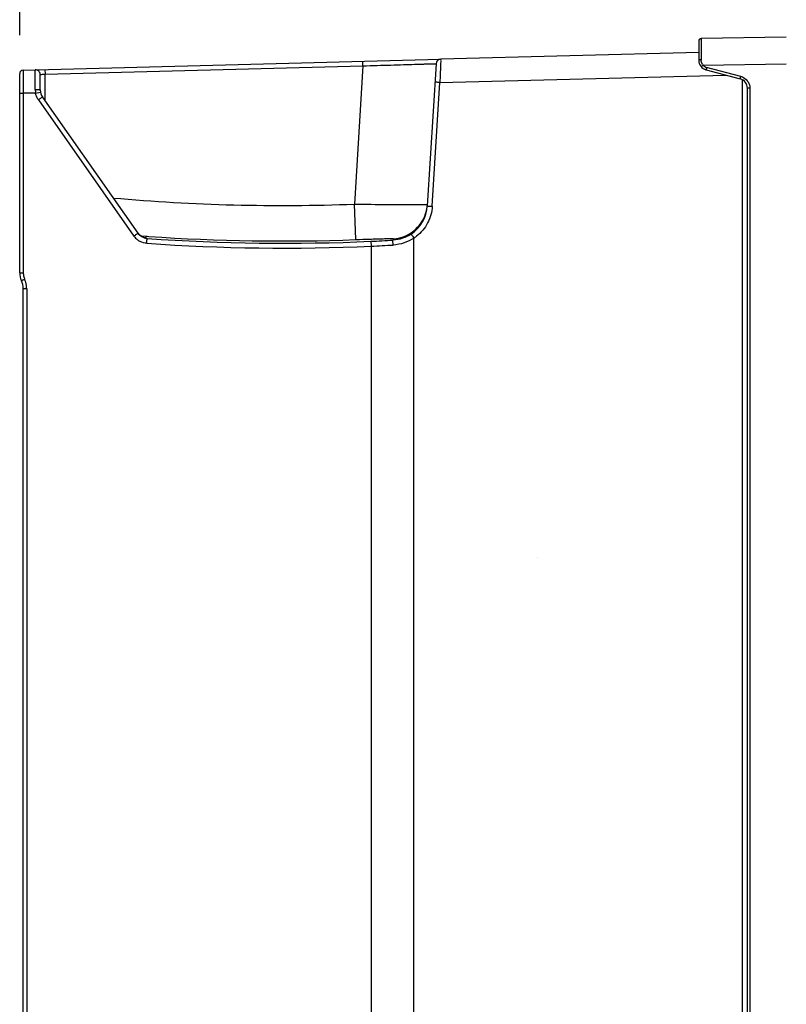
# Model space of a CAD drawing. Header units: inches. Extents: x 0 to 117, y 0 to 83.
# Tile 17 of 60: x 48.17 to 54.38, y 45.19 to 53.17. Entities that reach past the tile are written whole.
import ezdxf

# ---------------------------------------------------------------- set-up
doc = ezdxf.new("R2010")
doc.units = ezdxf.units.IN
doc.header["$LTSCALE"] = 6.431102
doc.header["$MEASUREMENT"] = 0
doc.layers.get('0').update_dxf_attribs({"linetype": 'CONTINUOUS'})
doc.styles.get("Standard").update_dxf_attribs({"font": 'txt', "width": 0.8})
doc.dimstyles.new('DIMSTYLE_1', dxfattribs={"dimtxt": 0.78125, "dimasz": 0.7, "dimexe": 0.18, "dimexo": 0.0625, "dimgap": 0.09, "dimtad": 1, "dimdec": 0, "dimzin": 4, "dimdsep": 46, "dimtxsty": 'STANDARD', "dimblk": '_FILLED', "dimblk1": '_FILLED', "dimblk2": '_FILLED', "dimcen": 0.09, "dimadec": 0, "dimazin": 0, "dimtfac": 1, "dimtdec": 0, "dimtofl": 0, "dimtmove": 0, "dimatfit": 3, "dimldrblk": '_FILLED', "dimfxl": 1, "dimtolj": 1, "dimtzin": 4, "dimarcsym": 0})

# ---------------------------------------------------------------- blocks, each defined once
blk = doc.blocks.new('_FILLED')
at = {"color": 0, "linetype": 'BYBLOCK'}
blk.add_solid([(0, 0), (-1, 0.143), (-1, -0.143)], dxfattribs=at)
blk = doc.blocks.new('*D3')
at = {"color": 7, "linetype": 'CONTINUOUS'}
for p, q in [((48.1719, 53.0427), (48.1719, 58.5361)), ((58.4357, 50.7795), (58.4357, 58.5361)), ((48.1719, 58.2861), (53.3038, 58.2861)), ((58.4357, 58.2861), (53.3038, 58.2861))]:
    blk.add_line(p, q, dxfattribs=at)
at = {"color": 7, "linetype": 'CONTINUOUS', "xscale": 0.7, "yscale": 0.7, "zscale": 0.7, "rotation": 180}
blk.add_blockref('_FILLED', (48.1719, 58.2861), dxfattribs=at)
at = {"color": 7, "linetype": 'CONTINUOUS', "xscale": 0.7, "yscale": 0.7, "zscale": 0.7}
blk.add_blockref('_FILLED', (58.4357, 58.2861), dxfattribs=at)
at = {"color": 7, "linetype": 'CONTINUOUS', "insert": (53.3038, 59.2627), "char_height": 0.78125, "width": 1.875, "attachment_point": 2, "line_spacing_factor": 0.9}
blk.add_mtext('261', dxfattribs=at)

msp = doc.modelspace()

# ---------------------------------------------------------------- linework, layer by layer
at = {"color": 7, "linetype": 'CONTINUOUS'}
for p, q in [((53.6719, 52.9951), (53.6719, 52.8384)), ((53.6911, 52.9806), (53.6911, 52.9496)), ((54.3806, 53.0269), (53.6912, 53.0148)), ((53.6719, 52.903), (51.582, 52.8482)), ((53.6911, 52.9496), (53.6911, 52.9311)), ((53.6911, 52.9311), (53.6911, 52.9108)), ((53.6911, 52.9108), (53.6911, 52.8891)), ((48.2007, 52.7597), (51.5802, 52.8482)), ((50.9519, 52.7934), (50.9509, 52.8317)), ((53.6911, 52.8891), (53.6912, 52.8424)), ((48.3759, 52.7643), (48.3769, 52.726)), ((48.3769, 52.726), (50.9519, 52.7934)), ((50.9519, 52.7934), (50.8834, 51.6731)), ((51.5437, 52.8113), (51.4732, 51.6582)), ((53.7067, 52.7986), (54.3806, 52.8111)), ((53.7303, 52.7624), (54.0072, 52.6882)), ((54.012, 52.7072), (53.735, 52.7814)), ((48.1719, 51.1169), (48.1719, 52.7302)), ((48.3387, 52.597), (48.3376, 52.7232)), ((48.3788, 52.5095), (48.3769, 52.726)), ((51.5748, 52.6589), (53.8902, 52.7195)), ((54.0267, 34.3652), (54.0267, 52.6799)), ((51.5134, 51.6558), (51.5748, 52.6589)), ((54.0656, 41.9945), (54.0656, 52.6121)), ((54.0849, 52.6121), (54.0656, 52.6121)), ((54.0849, 52.6121), (54.0849, 41.9945)), ((48.2007, 52.5708), (48.1719, 52.5708)), ((48.2007, 52.5721), (48.2007, 51.1169)), ((48.3009, 52.5721), (48.2007, 52.5721)), ((48.3006, 52.5734), (48.339, 52.5802)), ((48.3233, 52.5188), (49.0968, 51.4141)), ((49.13, 51.4367), (48.3565, 52.5414)), ((50.8945, 51.3858), (50.8834, 51.6731)), ((51.4186, 51.6692), (51.4737, 51.6691)), ((51.4923, 51.657), (51.5134, 51.6558)), ((49.1495, 51.4165), (49.1903, 51.4136)), ((49.1892, 51.3991), (49.1886, 51.3992)), ((49.1903, 51.4136), (49.2053, 51.4125)), ((49.2039, 51.3948), (49.2024, 51.3971)), ((49.2053, 51.4125), (49.2178, 51.4117)), ((51.1959, 51.3924), (51.1952, 51.3812)), ((51.3646, 35.1622), (51.3646, 51.3976)), ((51.0168, 51.372), (51.0186, 51.3327)), ((51.0186, 51.3327), (51.0186, 35.2083)), ((51.1975, 51.3419), (51.1952, 51.3812)), ((48.1719, 51.1169), (48.2007, 51.1169)), ((48.1995, 35.9479), (48.1995, 50.988)), ((48.2283, 50.988), (48.1995, 50.988)), ((48.2283, 50.988), (48.2283, 35.9479))]:
    msp.add_line(p, q, dxfattribs=at)
for points in [[(49.1456, 51.4201), (49.1418, 51.4235), (49.1382, 51.4271), (49.1347, 51.4309), (49.1314, 51.4349), (49.1286, 51.4388)], [(49.1802, 51.4013), (49.1768, 51.4024), (49.1731, 51.4037), (49.1693, 51.4053), (49.1654, 51.4071), (49.1614, 51.4092), (49.1574, 51.4115), (49.1534, 51.4142), (49.1494, 51.417), (49.1456, 51.4201)], [(49.1886, 51.3992), (49.1874, 51.3994), (49.1855, 51.3998), (49.1831, 51.4004), (49.1802, 51.4013)]]:
    msp.add_lwpolyline(points, dxfattribs=at)
for centre, radius, start, end in [((53.6916, 52.9951), 0.0197, 91.00531, 179.99902), ((51.583, 52.8089), 0.0394, 91.5, 176.5), ((53.7506, 52.8384), 0.0787, 180, 255), ((53.7624, 52.8425), 0.0712, 180.08087, 182.67102), ((48.2014, 52.7302), 0.0295, 91.50765, 179.9754), ((48.2982, 52.7229), 0.0394, 0.5, 91.5), ((53.7566, 52.84), 0.0648, 210.57248, 219.69308), ((53.75, 52.8381), 0.0586, 222.42503, 254.98513), ((53.9869, 52.6121), 0.0787, 0, 75), ((53.9866, 52.6124), 0.0981, 68.5897, 74.98606), ((53.9865, 52.6121), 0.0984, 31.25751, 37.48143), ((48.5162, 52.6053), 0.218, 180.6601, 188.40978), ((48.4371, 52.5978), 0.0984, 180.5, 215), ((48.436, 52.5977), 0.1376, 212.227, 214.99208), ((49.5205, 50.8138), 2.0834, 124.34336, 125.0752), ((50.299, 67.1344), 15.4724, 264.9227, 272.16464), ((51.5992, 114.0569), 62.3879, 269.342611, 269.834155), ((51.1781, 51.6762), 0.2957, 303.67203, 356.50227), ((51.1776, 51.6874), 0.2968, 345.03698, 354.34532), ((51.1792, 51.6871), 0.2952, 273.24911, 316.94939), ((49.2107, 51.494), 0.1391, 215.05964, 231.96148), ((49.21, 51.4933), 0.1381, 232.0172, 243.36558), ((49.2088, 51.495), 0.0979, 215.01145, 220.7078), ((49.2096, 51.4956), 0.099, 220.70235, 231.97427), ((49.2092, 51.4957), 0.0989, 253.22506, 266.00367), ((50.3091, 67.1545), 15.7983, 265.98873, 272.56811), ((50.2988, 67.1376), 15.7631, 266.06787, 272.16613), ((51.1814, 51.6753), 0.3327, 303.40004, 307.85698), ((50.3079, 67.1453), 15.8285, 265.98729, 272.57341), ((50.299, 67.1372), 15.7816, 272.60746, 273.25558), ((50.2987, 67.1597), 15.8434, 272.60434, 273.25208), ((48.3294, 51.1169), 0.1575, 180, 204.14685), ((48.3278, 51.1168), 0.1271, 179.97989, 182.6913), ((48.3293, 51.117), 0.1286, 182.73145, 198.73405), ((48.3281, 51.1167), 0.1274, 198.76717, 204.16534), ((48.042, 50.988), 0.1575, 0, 24.14685), ((48.0416, 50.9881), 0.1866, 16.09433, 24.1582), ((48.0406, 50.9879), 0.1877, 0.0289, 16.06835)]:
    msp.add_arc(centre, radius, start, end, dxfattribs=at)
at = {"color": 7, "linetype": 'CONTINUOUS', "extrusion": (0, 0.707107, 0.707107)}
msp.add_ellipse((51.4147, 48.806), major_axis=(0, -0.9514, 0.9514), ratio=0.707107, start_param=1.57403, end_param=1.57494, dxfattribs=at)
at = {"color": 7, "linetype": 'CONTINUOUS'}
for points, knots in [([(53.6912, 53.0148), (53.6905, 53.0147), (53.6922, 53.0103), (53.6905, 53.0053), (53.6914, 52.9938), (53.6911, 52.9856), (53.6911, 52.9806)], [0, 0, 0, 0, 0.064384, 0.255238, 0.569307, 1, 1, 1, 1]), ([(51.582, 52.8482), (51.5832, 52.8483), (51.5804, 52.8404), (51.5827, 52.8327), (51.5806, 52.8138), (51.5804, 52.7912), (51.5791, 52.7627), (51.5774, 52.7181), (51.5758, 52.683), (51.5748, 52.6589)], [0, 0, 0, 0, 0.019212, 0.076166, 0.16861, 0.292958, 0.444383, 0.617238, 1, 1, 1, 1]), ([(53.6912, 52.8424), (53.6866, 52.8424), (53.6816, 52.8417), (53.6719, 52.8405), (53.6719, 52.8384)], [0, 0, 0, 0, 0.685484, 1, 1, 1, 1]), ([(48.2007, 52.7597), (48.1994, 52.7596), (48.2021, 52.7521), (48.1994, 52.744), (48.2008, 52.7254), (48.2002, 52.7028), (48.2004, 52.6743), (48.2004, 52.6299), (48.2006, 52.5949), (48.2007, 52.5708)], [0, 0, 0, 0, 0.019303, 0.076228, 0.168642, 0.293032, 0.44451, 0.617341, 1, 1, 1, 1]), ([(48.2982, 52.6028), (48.298, 52.6237), (48.2976, 52.6538), (48.2974, 52.6918), (48.297, 52.7156), (48.2974, 52.7342), (48.2962, 52.7495), (48.2983, 52.756), (48.2962, 52.7622), (48.2972, 52.7622)], [0, 0, 0, 0, 0.39372, 0.566566, 0.715879, 0.837115, 0.926642, 0.981437, 1, 1, 1, 1]), ([(50.9519, 52.7934), (50.9903, 52.7946), (51.0657, 52.797), (51.1751, 52.8005), (51.2761, 52.8036), (51.3647, 52.8063), (51.4292, 52.8083), (51.472, 52.8094), (51.497, 52.8103), (51.516, 52.8103), (51.5313, 52.8119), (51.5376, 52.81), (51.5437, 52.8122), (51.5437, 52.8113)], [0, 0, 0, 0, 0.194658, 0.382108, 0.554903, 0.706568, 0.83113, 0.881689, 0.923731, 0.956873, 0.980757, 0.995171, 1, 1, 1, 1]), ([(53.7067, 52.7986), (53.7051, 52.7971), (53.7004, 52.7928), (53.6956, 52.7885), (53.6927, 52.7855)], [0, 0, 0, 0, 0.347346, 1, 1, 1, 1]), ([(53.735, 52.7814), (53.7338, 52.7769), (53.7313, 52.7704), (53.7314, 52.7652), (53.7298, 52.7625), (53.7303, 52.7624)], [0, 0, 0, 0, 0.706972, 0.923395, 1, 1, 1, 1]), ([(48.3376, 52.7232), (48.3376, 52.7242), (48.3438, 52.723), (48.3498, 52.7251), (48.3629, 52.7251), (48.3719, 52.7257), (48.3769, 52.726)], [0, 0, 0, 0, 0.077131, 0.293587, 0.618188, 1, 1, 1, 1]), ([(51.5748, 52.6589), (51.5697, 52.6592), (51.5605, 52.6594), (51.5471, 52.6614), (51.5408, 52.6596), (51.5346, 52.6623), (51.5345, 52.6613)], [0, 0, 0, 0, 0.380372, 0.705723, 0.92312, 1, 1, 1, 1]), ([(54.0072, 52.6882), (54.0068, 52.6883), (54.0084, 52.691), (54.0083, 52.6962), (54.0108, 52.7027), (54.012, 52.7072)], [0, 0, 0, 0, 0.076335, 0.292483, 1, 1, 1, 1]), ([(48.2993, 52.6028), (48.3086, 52.6029), (48.3217, 52.6023), (48.3335, 52.6002), (48.3387, 52.5983), (48.3387, 52.597)], [0, 0, 0, 0, 0.689473, 0.905792, 1, 1, 1, 1]), ([(48.3565, 52.5414), (48.3558, 52.5424), (48.3511, 52.5362), (48.3479, 52.5358), (48.3452, 52.534)], [0, 0, 0, 0, 0.262592, 1, 1, 1, 1]), ([(51.5134, 51.6558), (51.5106, 51.609), (51.4847, 51.5157), (51.4226, 51.4414), (51.3856, 51.4126)], [0, 0, 0, 0, 0.500008, 1, 1, 1, 1]), ([(51.4732, 51.6582), (51.4732, 51.6586), (51.4759, 51.6574), (51.4787, 51.6582), (51.4852, 51.6573), (51.4897, 51.6572), (51.4923, 51.657)], [0, 0, 0, 0, 0.068453, 0.267306, 0.58461, 1, 1, 1, 1]), ([(49.0968, 51.4141), (49.1007, 51.4169), (49.1117, 51.4243), (49.1222, 51.4326), (49.1298, 51.4366)], [0, 0, 0, 0, 0.357972, 1, 1, 1, 1]), ([(49.2024, 51.3971), (49.2016, 51.3984), (49.1949, 51.3976), (49.1904, 51.3992), (49.1867, 51.3996)], [0, 0, 0, 0, 0.281227, 1, 1, 1, 1]), ([(49.2002, 51.3556), (49.2006, 51.3605), (49.2014, 51.3696), (49.2019, 51.3819), (49.2037, 51.3894), (49.2031, 51.3941), (49.2039, 51.3948)], [0, 0, 0, 0, 0.375663, 0.697145, 0.915684, 1, 1, 1, 1]), ([(50.8945, 51.3858), (50.9326, 51.3872), (50.9881, 51.3893), (51.0587, 51.3916), (51.1041, 51.3932), (51.1407, 51.3935), (51.1702, 51.3951), (51.1843, 51.3924), (51.1954, 51.3943), (51.1959, 51.3924)], [0, 0, 0, 0, 0.379191, 0.551516, 0.703398, 0.828895, 0.922567, 0.979919, 1, 1, 1, 1]), ([(51.3418, 51.4301), (51.3429, 51.4299), (51.3446, 51.4253), (51.3499, 51.4198), (51.3565, 51.4091), (51.3617, 51.4016), (51.3644, 51.3975)], [0, 0, 0, 0, 0.082728, 0.300976, 0.62335, 1, 1, 1, 1]), ([(48.2119, 51.0645), (48.2085, 51.063), (48.2026, 51.0601), (48.1935, 51.0567), (48.1901, 51.0536), (48.1854, 51.0531), (48.1857, 51.0524)], [0, 0, 0, 0, 0.383513, 0.707985, 0.923859, 1, 1, 1, 1])]:
    msp.add_open_spline(points, degree=3, knots=knots, dxfattribs=at)
for points in [[(53.7008, 52.807), (53.6951, 52.8167), (53.6918, 52.828), (53.6913, 52.8392)], [(54.0224, 52.7038), (54.0388, 52.6973), (54.0539, 52.686), (54.0646, 52.672)], [(54.0706, 52.6632), (54.0798, 52.6481), (54.0849, 52.6298), (54.0849, 52.6121)], [(48.3196, 52.5243), (48.3105, 52.5388), (48.3039, 52.5553), (48.3009, 52.5721)], [(51.3949, 51.4856), (51.4275, 51.5205), (51.452, 51.5647), (51.4644, 51.6108)], [(49.2039, 51.3948), (49.1757, 51.3968), (49.1463, 51.4135), (49.13, 51.4367)], [(49.1807, 51.401), (49.1692, 51.4045), (49.1581, 51.4102), (49.1486, 51.4177)], [(51.342, 51.4302), (51.2991, 51.4016), (51.2467, 51.3841), (51.1952, 51.3812)], [(51.3646, 51.3976), (51.3156, 51.3652), (51.256, 51.3456), (51.1974, 51.3419)], [(49.2002, 51.3556), (49.1822, 51.3568), (49.1642, 51.3618), (49.148, 51.3699)]]:
    msp.add_open_spline(points, degree=3, dxfattribs=at)

# ---------------------------------------------------------------- dimensions: what is measured, and where the dimension line sits
dim = msp.add_linear_dim(base=(48.1719, 58.2861), p1=(58.4357, 50.7795), p2=(48.1719, 53.0427), angle=180, dimstyle='DIMSTYLE_1', dxfattribs=at)
dim.commit()
dim.dimension.update_dxf_attribs({"geometry": '*D3', "text_midpoint": (52.3663, 58.8721), "dimtype": 160})

doc.saveas('drawing.dxf')
